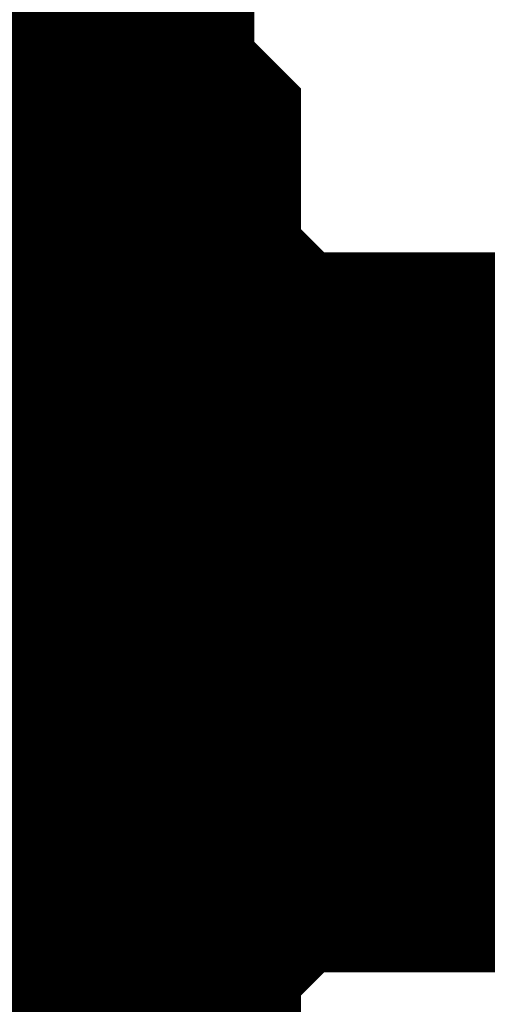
# Model space of a CAD drawing. Header units: inches. Extents: x 0 to 292, y 0 to 193.
# Tile 89 of 112: x 190.506 to 190.7, y 160.872 to 161.282. Entities that reach past the tile are written whole.
import ezdxf

# ---------------------------------------------------------------- set-up
doc = ezdxf.new("R2010")
doc.units = ezdxf.units.IN
doc.layers.add('Sheet', color=255, linetype='Continuous')

msp = doc.modelspace()

# ---------------------------------------------------------------- linework, layer by layer
at = {"layer": 'Sheet'}
for points in [[(190.27805, 161.4449, 0.29972, 0.29972, 0), (190.29754, 161.42541, 0.29972, 0.29972, 0), (190.31702, 161.40592, 0.29972, 0.29972, 0), (190.33651, 161.38643, 0.29972, 0.29972, 0), (190.35599, 161.36694, 0.29972, 0.29972, 0), (190.37547, 161.34745, 0.29972, 0.29972, 0), (190.39496, 161.32796, 0.29972, 0.29972, 0), (190.39496, 161.30847, 0.29972, 0.29972, 0), (190.41444, 161.28897, 0.29972, 0.29972, 0), (190.43392, 161.26948, 0.29972, 0.29972, 0), (190.43392, 161.24999, 0.29972, 0.29972, 0), (190.45341, 161.2305, 0.29972, 0.29972, 0), (190.45341, 161.21101, 0.29972, 0.29972, 0), (190.47289, 161.19152, 0.29972, 0.29972, 0), (190.47289, 161.15254, 0.29972, 0.29972, 0), (190.47289, 161.13305, 0.29972, 0.29972, 0), (190.49238, 161.11355, 0.29972, 0.29972, 0), (190.49238, 161.09406, 0.29972, 0.29972, 0), (190.49238, 161.05508, 0.29972, 0.29972, 0), (190.49238, 161.03559, 0.29972, 0.29972, 0)], [(190.27805, 161.4449, 0.29972, 0.29972, 0), (190.29754, 161.42541, 0.29972, 0.29972, 0), (190.31702, 161.40592, 0.29972, 0.29972, 0), (190.33651, 161.38643, 0.29972, 0.29972, 0), (190.35599, 161.36694, 0.29972, 0.29972, 0), (190.37547, 161.34745, 0.29972, 0.29972, 0), (190.39496, 161.32796, 0.29972, 0.29972, 0), (190.39496, 161.30847, 0.29972, 0.29972, 0), (190.41444, 161.28897, 0.29972, 0.29972, 0), (190.43392, 161.26948, 0.29972, 0.29972, 0), (190.43392, 161.24999, 0.29972, 0.29972, 0), (190.45341, 161.2305, 0.29972, 0.29972, 0), (190.45341, 161.21101, 0.29972, 0.29972, 0), (190.47289, 161.19152, 0.29972, 0.29972, 0), (190.47289, 161.15254, 0.29972, 0.29972, 0), (190.47289, 161.13305, 0.29972, 0.29972, 0), (190.49238, 161.11355, 0.29972, 0.29972, 0), (190.49238, 161.09406, 0.29972, 0.29972, 0), (190.49238, 161.05508, 0.29972, 0.29972, 0), (190.49238, 161.03559, 0.29972, 0.29972, 0)], [(190.27805, 161.4449, 0.29972, 0.29972, 0), (190.29754, 161.42541, 0.29972, 0.29972, 0), (190.31702, 161.40592, 0.29972, 0.29972, 0), (190.33651, 161.38643, 0.29972, 0.29972, 0), (190.35599, 161.36694, 0.29972, 0.29972, 0), (190.37547, 161.34745, 0.29972, 0.29972, 0), (190.39496, 161.32796, 0.29972, 0.29972, 0), (190.39496, 161.30847, 0.29972, 0.29972, 0), (190.41444, 161.28897, 0.29972, 0.29972, 0), (190.43392, 161.26948, 0.29972, 0.29972, 0), (190.43392, 161.24999, 0.29972, 0.29972, 0), (190.45341, 161.2305, 0.29972, 0.29972, 0), (190.45341, 161.21101, 0.29972, 0.29972, 0), (190.47289, 161.19152, 0.29972, 0.29972, 0), (190.47289, 161.15254, 0.29972, 0.29972, 0), (190.47289, 161.13305, 0.29972, 0.29972, 0), (190.49238, 161.11355, 0.29972, 0.29972, 0), (190.49238, 161.09406, 0.29972, 0.29972, 0), (190.49238, 161.05508, 0.29972, 0.29972, 0), (190.49238, 161.03559, 0.29972, 0.29972, 0)], [(190.27805, 161.4449, 0.29972, 0.29972, 0), (190.29754, 161.42541, 0.29972, 0.29972, 0), (190.31702, 161.40592, 0.29972, 0.29972, 0), (190.33651, 161.38643, 0.29972, 0.29972, 0), (190.35599, 161.36694, 0.29972, 0.29972, 0), (190.37547, 161.34745, 0.29972, 0.29972, 0), (190.39496, 161.32796, 0.29972, 0.29972, 0), (190.39496, 161.30847, 0.29972, 0.29972, 0), (190.41444, 161.28897, 0.29972, 0.29972, 0), (190.43392, 161.26948, 0.29972, 0.29972, 0), (190.43392, 161.24999, 0.29972, 0.29972, 0), (190.45341, 161.2305, 0.29972, 0.29972, 0), (190.45341, 161.21101, 0.29972, 0.29972, 0), (190.47289, 161.19152, 0.29972, 0.29972, 0), (190.47289, 161.15254, 0.29972, 0.29972, 0), (190.47289, 161.13305, 0.29972, 0.29972, 0), (190.49238, 161.11355, 0.29972, 0.29972, 0), (190.49238, 161.09406, 0.29972, 0.29972, 0), (190.49238, 161.05508, 0.29972, 0.29972, 0), (190.49238, 161.03559, 0.29972, 0.29972, 0)], [(190.37547, 161.34745, 0.09906, 0.09906, 0), (190.39496, 161.32796, 0.09906, 0.09906, 0), (190.39496, 161.30847, 0.09906, 0.09906, 0), (190.41444, 161.28897, 0.09906, 0.09906, 0), (190.43392, 161.26948, 0.09906, 0.09906, 0), (190.43392, 161.24999, 0.09906, 0.09906, 0), (190.45341, 161.2305, 0.09906, 0.09906, 0), (190.45341, 161.21101, 0.09906, 0.09906, 0), (190.47289, 161.19152, 0.09906, 0.09906, 0), (190.47289, 161.15254, 0.09906, 0.09906, 0), (190.47289, 161.13305, 0.09906, 0.09906, 0), (190.49238, 161.11355, 0.09906, 0.09906, 0), (190.49238, 161.09406, 0.09906, 0.09906, 0), (190.49238, 161.05508, 0.09906, 0.09906, 0), (190.49238, 161.03559, 0.09906, 0.09906, 0)], [(190.37547, 161.34745, 0.09906, 0.09906, 0), (190.39496, 161.32796, 0.09906, 0.09906, 0), (190.39496, 161.30847, 0.09906, 0.09906, 0), (190.41444, 161.28897, 0.09906, 0.09906, 0), (190.43392, 161.26948, 0.09906, 0.09906, 0), (190.43392, 161.24999, 0.09906, 0.09906, 0), (190.45341, 161.2305, 0.09906, 0.09906, 0), (190.45341, 161.21101, 0.09906, 0.09906, 0), (190.47289, 161.19152, 0.09906, 0.09906, 0), (190.47289, 161.15254, 0.09906, 0.09906, 0), (190.47289, 161.13305, 0.09906, 0.09906, 0), (190.49238, 161.11355, 0.09906, 0.09906, 0), (190.49238, 161.09406, 0.09906, 0.09906, 0), (190.49238, 161.05508, 0.09906, 0.09906, 0), (190.49238, 161.03559, 0.09906, 0.09906, 0)], [(190.37547, 161.34745, 0.09906, 0.09906, 0), (190.39496, 161.32796, 0.09906, 0.09906, 0), (190.39496, 161.30847, 0.09906, 0.09906, 0), (190.41444, 161.28897, 0.09906, 0.09906, 0), (190.43392, 161.26948, 0.09906, 0.09906, 0), (190.43392, 161.24999, 0.09906, 0.09906, 0), (190.45341, 161.2305, 0.09906, 0.09906, 0), (190.45341, 161.21101, 0.09906, 0.09906, 0), (190.47289, 161.19152, 0.09906, 0.09906, 0), (190.47289, 161.15254, 0.09906, 0.09906, 0), (190.47289, 161.13305, 0.09906, 0.09906, 0), (190.49238, 161.11355, 0.09906, 0.09906, 0), (190.49238, 161.09406, 0.09906, 0.09906, 0), (190.49238, 161.05508, 0.09906, 0.09906, 0), (190.49238, 161.03559, 0.09906, 0.09906, 0)], [(190.37547, 161.34745, 0.09906, 0.09906, 0), (190.39496, 161.32796, 0.09906, 0.09906, 0), (190.39496, 161.30847, 0.09906, 0.09906, 0), (190.41444, 161.28897, 0.09906, 0.09906, 0), (190.43392, 161.26948, 0.09906, 0.09906, 0), (190.43392, 161.24999, 0.09906, 0.09906, 0), (190.45341, 161.2305, 0.09906, 0.09906, 0), (190.45341, 161.21101, 0.09906, 0.09906, 0), (190.47289, 161.19152, 0.09906, 0.09906, 0), (190.47289, 161.15254, 0.09906, 0.09906, 0), (190.47289, 161.13305, 0.09906, 0.09906, 0), (190.49238, 161.11355, 0.09906, 0.09906, 0), (190.49238, 161.09406, 0.09906, 0.09906, 0), (190.49238, 161.05508, 0.09906, 0.09906, 0), (190.49238, 161.03559, 0.09906, 0.09906, 0)], [(184.70571, 161.03559, 0.29972, 0.29972, 0), (189.79096, 161.03559, 0.29972, 0.29972, 0), (189.9858, 161.03559, 0.29972, 0.29972, 0), (196.39594, 161.03559, 0.29972, 0.29972, 0), (211.63222, 161.03559, 0.29972, 0.29972, 0), (227.37507, 161.03559, 0.29972, 0.29972, 0)], [(190.49238, 161.03559, 0.29972, 0.29972, 0), (190.49238, 161.0161, 0.29972, 0.29972, 0), (190.49238, 160.97712, 0.29972, 0.29972, 0), (190.49238, 160.95763, 0.29972, 0.29972, 0), (190.47289, 160.93813, 0.29972, 0.29972, 0), (190.47289, 160.89915, 0.29972, 0.29972, 0), (190.47289, 160.87966, 0.29972, 0.29972, 0), (190.45341, 160.86017, 0.29972, 0.29972, 0), (190.45341, 160.82119, 0.29972, 0.29972, 0), (190.43392, 160.8017, 0.29972, 0.29972, 0), (190.43392, 160.78221, 0.29972, 0.29972, 0), (190.41444, 160.76271, 0.29972, 0.29972, 0), (190.39496, 160.74322, 0.29972, 0.29972, 0), (190.39496, 160.72373, 0.29972, 0.29972, 0), (190.37547, 160.70424, 0.29972, 0.29972, 0)], [(190.49238, 161.03559, 0.29972, 0.29972, 0), (190.49238, 161.0161, 0.29972, 0.29972, 0), (190.49238, 160.97712, 0.29972, 0.29972, 0), (190.49238, 160.95763, 0.29972, 0.29972, 0), (190.47289, 160.93813, 0.29972, 0.29972, 0), (190.47289, 160.89915, 0.29972, 0.29972, 0), (190.47289, 160.87966, 0.29972, 0.29972, 0), (190.45341, 160.86017, 0.29972, 0.29972, 0), (190.45341, 160.82119, 0.29972, 0.29972, 0), (190.43392, 160.8017, 0.29972, 0.29972, 0), (190.43392, 160.78221, 0.29972, 0.29972, 0), (190.41444, 160.76271, 0.29972, 0.29972, 0), (190.39496, 160.74322, 0.29972, 0.29972, 0), (190.39496, 160.72373, 0.29972, 0.29972, 0), (190.37547, 160.70424, 0.29972, 0.29972, 0)], [(190.49238, 161.03559, 0.29972, 0.29972, 0), (190.49238, 161.0161, 0.29972, 0.29972, 0), (190.49238, 160.97712, 0.29972, 0.29972, 0), (190.49238, 160.95763, 0.29972, 0.29972, 0), (190.47289, 160.93813, 0.29972, 0.29972, 0), (190.47289, 160.89915, 0.29972, 0.29972, 0), (190.47289, 160.87966, 0.29972, 0.29972, 0), (190.45341, 160.86017, 0.29972, 0.29972, 0), (190.45341, 160.82119, 0.29972, 0.29972, 0), (190.43392, 160.8017, 0.29972, 0.29972, 0), (190.43392, 160.78221, 0.29972, 0.29972, 0), (190.41444, 160.76271, 0.29972, 0.29972, 0), (190.39496, 160.74322, 0.29972, 0.29972, 0), (190.39496, 160.72373, 0.29972, 0.29972, 0), (190.37547, 160.70424, 0.29972, 0.29972, 0)], [(190.49238, 161.03559, 0.29972, 0.29972, 0), (190.49238, 161.0161, 0.29972, 0.29972, 0), (190.49238, 160.97712, 0.29972, 0.29972, 0), (190.49238, 160.95763, 0.29972, 0.29972, 0), (190.47289, 160.93813, 0.29972, 0.29972, 0), (190.47289, 160.89915, 0.29972, 0.29972, 0), (190.47289, 160.87966, 0.29972, 0.29972, 0), (190.45341, 160.86017, 0.29972, 0.29972, 0), (190.45341, 160.82119, 0.29972, 0.29972, 0), (190.43392, 160.8017, 0.29972, 0.29972, 0), (190.43392, 160.78221, 0.29972, 0.29972, 0), (190.41444, 160.76271, 0.29972, 0.29972, 0), (190.39496, 160.74322, 0.29972, 0.29972, 0), (190.39496, 160.72373, 0.29972, 0.29972, 0), (190.37547, 160.70424, 0.29972, 0.29972, 0)], [(190.49238, 161.03559, 0.29972, 0.29972, 0), (190.49238, 161.03559, 0.29972, 0.29972, 0), (190.49238, 161.03559, 0.29972, 0.29972, 0), (190.49238, 161.03559, 0.29972, 0.29972, 0), (190.49238, 161.03559, 0.29972, 0.29972, 0), (190.49238, 161.03559, 0.29972, 0.29972, 0), (190.49238, 161.03559, 0.29972, 0.29972, 0), (190.49238, 161.03559, 0.29972, 0.29972, 0), (190.49238, 161.03559, 0.29972, 0.29972, 0), (190.49238, 161.03559, 0.29972, 0.29972, 0), (190.49238, 161.03559, 0.29972, 0.29972, 0), (190.49238, 161.03559, 0.29972, 0.29972, 0), (190.49238, 161.03559, 0.29972, 0.29972, 0), (190.49238, 161.03559, 0.29972, 0.29972, 0), (190.49238, 161.03559, 0.29972, 0.29972, 0), (190.49238, 161.03559, 0.29972, 0.29972, 0), (190.49238, 161.03559, 0.29972, 0.29972, 0), (190.49238, 161.03559, 0.29972, 0.29972, 0), (190.49238, 161.03559, 0.29972, 0.29972, 0), (190.49238, 161.03559, 0.29972, 0.29972, 0), (190.49238, 161.03559, 0.29972, 0.29972, 0), (190.49238, 161.03559, 0.29972, 0.29972, 0), (190.49238, 161.03559, 0.29972, 0.29972, 0), (190.49238, 161.03559, 0.29972, 0.29972, 0), (190.49238, 161.03559, 0.29972, 0.29972, 0), (190.49238, 161.03559, 0.29972, 0.29972, 0), (190.49238, 161.03559, 0.29972, 0.29972, 0), (190.49238, 161.03559, 0.29972, 0.29972, 0), (190.49238, 161.03559, 0.29972, 0.29972, 0), (190.49238, 161.03559, 0.29972, 0.29972, 0), (190.49238, 161.03559, 0.29972, 0.29972, 0), (190.49238, 161.03559, 0.29972, 0.29972, 0), (190.49238, 161.03559, 0.29972, 0.29972, 0)], [(190.49238, 161.03559, 0.29972, 0.29972, 0), (190.49238, 161.03559, 0.29972, 0.29972, 0)], [(190.49238, 161.03559, 0.29972, 0.29972, 0), (190.49238, 161.03559, 0.29972, 0.29972, 0), (190.49238, 161.03559, 0.29972, 0.29972, 0), (190.49238, 161.03559, 0.29972, 0.29972, 0), (190.49238, 161.03559, 0.29972, 0.29972, 0), (190.49238, 161.03559, 0.29972, 0.29972, 0), (190.49238, 161.03559, 0.29972, 0.29972, 0), (190.49238, 161.03559, 0.29972, 0.29972, 0), (190.49238, 161.03559, 0.29972, 0.29972, 0), (190.49238, 161.03559, 0.29972, 0.29972, 0), (190.49238, 161.03559, 0.29972, 0.29972, 0), (190.49238, 161.03559, 0.29972, 0.29972, 0), (190.49238, 161.03559, 0.29972, 0.29972, 0), (190.49238, 161.03559, 0.29972, 0.29972, 0), (190.49238, 161.03559, 0.29972, 0.29972, 0), (190.49238, 161.03559, 0.29972, 0.29972, 0), (190.49238, 161.03559, 0.29972, 0.29972, 0), (190.49238, 161.03559, 0.29972, 0.29972, 0), (190.49238, 161.03559, 0.29972, 0.29972, 0), (190.49238, 161.03559, 0.29972, 0.29972, 0), (190.49238, 161.03559, 0.29972, 0.29972, 0), (190.49238, 161.03559, 0.29972, 0.29972, 0), (190.49238, 161.03559, 0.29972, 0.29972, 0), (190.49238, 161.03559, 0.29972, 0.29972, 0), (190.49238, 161.03559, 0.29972, 0.29972, 0), (190.49238, 161.03559, 0.29972, 0.29972, 0), (190.49238, 161.03559, 0.29972, 0.29972, 0), (190.49238, 161.03559, 0.29972, 0.29972, 0), (190.49238, 161.03559, 0.29972, 0.29972, 0), (190.49238, 161.03559, 0.29972, 0.29972, 0), (190.49238, 161.03559, 0.29972, 0.29972, 0), (190.49238, 161.03559, 0.29972, 0.29972, 0), (190.49238, 161.03559, 0.29972, 0.29972, 0)], [(190.49238, 161.03559, 0.29972, 0.29972, 0), (190.49238, 161.03559, 0.29972, 0.29972, 0)], [(190.49238, 161.03559, 0.29972, 0.29972, 0), (190.49238, 161.03559, 0.29972, 0.29972, 0), (190.49238, 161.03559, 0.29972, 0.29972, 0), (190.49238, 161.03559, 0.29972, 0.29972, 0), (190.49238, 161.03559, 0.29972, 0.29972, 0), (190.49238, 161.03559, 0.29972, 0.29972, 0), (190.49238, 161.03559, 0.29972, 0.29972, 0), (190.49238, 161.03559, 0.29972, 0.29972, 0), (190.49238, 161.03559, 0.29972, 0.29972, 0), (190.49238, 161.03559, 0.29972, 0.29972, 0), (190.49238, 161.03559, 0.29972, 0.29972, 0), (190.49238, 161.03559, 0.29972, 0.29972, 0), (190.49238, 161.03559, 0.29972, 0.29972, 0), (190.49238, 161.03559, 0.29972, 0.29972, 0), (190.49238, 161.03559, 0.29972, 0.29972, 0), (190.49238, 161.03559, 0.29972, 0.29972, 0), (190.49238, 161.03559, 0.29972, 0.29972, 0), (190.49238, 161.03559, 0.29972, 0.29972, 0), (190.49238, 161.03559, 0.29972, 0.29972, 0), (190.49238, 161.03559, 0.29972, 0.29972, 0), (190.49238, 161.03559, 0.29972, 0.29972, 0), (190.49238, 161.03559, 0.29972, 0.29972, 0), (190.49238, 161.03559, 0.29972, 0.29972, 0), (190.49238, 161.03559, 0.29972, 0.29972, 0), (190.49238, 161.03559, 0.29972, 0.29972, 0), (190.49238, 161.03559, 0.29972, 0.29972, 0), (190.49238, 161.03559, 0.29972, 0.29972, 0), (190.49238, 161.03559, 0.29972, 0.29972, 0), (190.49238, 161.03559, 0.29972, 0.29972, 0), (190.49238, 161.03559, 0.29972, 0.29972, 0), (190.49238, 161.03559, 0.29972, 0.29972, 0), (190.49238, 161.03559, 0.29972, 0.29972, 0), (190.49238, 161.03559, 0.29972, 0.29972, 0)], [(190.49238, 161.03559, 0.29972, 0.29972, 0), (190.49238, 161.03559, 0.29972, 0.29972, 0)], [(190.49238, 161.03559, 0.29972, 0.29972, 0), (190.49238, 161.03559, 0.29972, 0.29972, 0), (190.49238, 161.03559, 0.29972, 0.29972, 0), (190.49238, 161.03559, 0.29972, 0.29972, 0), (190.49238, 161.03559, 0.29972, 0.29972, 0), (190.49238, 161.03559, 0.29972, 0.29972, 0), (190.49238, 161.03559, 0.29972, 0.29972, 0), (190.49238, 161.03559, 0.29972, 0.29972, 0), (190.49238, 161.03559, 0.29972, 0.29972, 0), (190.49238, 161.03559, 0.29972, 0.29972, 0), (190.49238, 161.03559, 0.29972, 0.29972, 0), (190.49238, 161.03559, 0.29972, 0.29972, 0), (190.49238, 161.03559, 0.29972, 0.29972, 0), (190.49238, 161.03559, 0.29972, 0.29972, 0), (190.49238, 161.03559, 0.29972, 0.29972, 0), (190.49238, 161.03559, 0.29972, 0.29972, 0), (190.49238, 161.03559, 0.29972, 0.29972, 0), (190.49238, 161.03559, 0.29972, 0.29972, 0), (190.49238, 161.03559, 0.29972, 0.29972, 0), (190.49238, 161.03559, 0.29972, 0.29972, 0), (190.49238, 161.03559, 0.29972, 0.29972, 0), (190.49238, 161.03559, 0.29972, 0.29972, 0), (190.49238, 161.03559, 0.29972, 0.29972, 0), (190.49238, 161.03559, 0.29972, 0.29972, 0), (190.49238, 161.03559, 0.29972, 0.29972, 0), (190.49238, 161.03559, 0.29972, 0.29972, 0), (190.49238, 161.03559, 0.29972, 0.29972, 0), (190.49238, 161.03559, 0.29972, 0.29972, 0), (190.49238, 161.03559, 0.29972, 0.29972, 0), (190.49238, 161.03559, 0.29972, 0.29972, 0), (190.49238, 161.03559, 0.29972, 0.29972, 0), (190.49238, 161.03559, 0.29972, 0.29972, 0), (190.49238, 161.03559, 0.29972, 0.29972, 0)], [(190.49238, 161.03559, 0.29972, 0.29972, 0), (190.49238, 161.03559, 0.29972, 0.29972, 0)], [(190.49238, 161.03559, 0.09906, 0.09906, 0), (190.49238, 161.0161, 0.09906, 0.09906, 0), (190.49238, 160.97712, 0.09906, 0.09906, 0), (190.49238, 160.95763, 0.09906, 0.09906, 0), (190.47289, 160.93813, 0.09906, 0.09906, 0), (190.47289, 160.89915, 0.09906, 0.09906, 0), (190.47289, 160.87966, 0.09906, 0.09906, 0), (190.45341, 160.86017, 0.09906, 0.09906, 0), (190.45341, 160.82119, 0.09906, 0.09906, 0)], [(190.49238, 161.03559, 0.09906, 0.09906, 0), (190.49238, 161.0161, 0.09906, 0.09906, 0), (190.49238, 160.97712, 0.09906, 0.09906, 0), (190.49238, 160.95763, 0.09906, 0.09906, 0), (190.47289, 160.93813, 0.09906, 0.09906, 0), (190.47289, 160.89915, 0.09906, 0.09906, 0), (190.47289, 160.87966, 0.09906, 0.09906, 0), (190.45341, 160.86017, 0.09906, 0.09906, 0), (190.45341, 160.82119, 0.09906, 0.09906, 0)], [(190.49238, 161.03559, 0.09906, 0.09906, 0), (190.49238, 161.0161, 0.09906, 0.09906, 0), (190.49238, 160.97712, 0.09906, 0.09906, 0), (190.49238, 160.95763, 0.09906, 0.09906, 0), (190.47289, 160.93813, 0.09906, 0.09906, 0), (190.47289, 160.89915, 0.09906, 0.09906, 0), (190.47289, 160.87966, 0.09906, 0.09906, 0), (190.45341, 160.86017, 0.09906, 0.09906, 0), (190.45341, 160.82119, 0.09906, 0.09906, 0)], [(190.49238, 161.03559, 0.09906, 0.09906, 0), (190.49238, 161.0161, 0.09906, 0.09906, 0), (190.49238, 160.97712, 0.09906, 0.09906, 0), (190.49238, 160.95763, 0.09906, 0.09906, 0), (190.47289, 160.93813, 0.09906, 0.09906, 0), (190.47289, 160.89915, 0.09906, 0.09906, 0), (190.47289, 160.87966, 0.09906, 0.09906, 0), (190.45341, 160.86017, 0.09906, 0.09906, 0), (190.45341, 160.82119, 0.09906, 0.09906, 0)], [(190.49238, 161.03559, 0.09906, 0.09906, 0), (190.49238, 161.03559, 0.09906, 0.09906, 0), (190.49238, 161.03559, 0.09906, 0.09906, 0), (190.49238, 161.03559, 0.09906, 0.09906, 0), (190.49238, 161.03559, 0.09906, 0.09906, 0), (190.49238, 161.03559, 0.09906, 0.09906, 0), (190.49238, 161.03559, 0.09906, 0.09906, 0), (190.49238, 161.03559, 0.09906, 0.09906, 0), (190.49238, 161.03559, 0.09906, 0.09906, 0), (190.49238, 161.03559, 0.09906, 0.09906, 0), (190.49238, 161.03559, 0.09906, 0.09906, 0), (190.49238, 161.03559, 0.09906, 0.09906, 0), (190.49238, 161.03559, 0.09906, 0.09906, 0), (190.49238, 161.03559, 0.09906, 0.09906, 0), (190.49238, 161.03559, 0.09906, 0.09906, 0), (190.49238, 161.03559, 0.09906, 0.09906, 0), (190.49238, 161.03559, 0.09906, 0.09906, 0), (190.49238, 161.03559, 0.09906, 0.09906, 0), (190.49238, 161.03559, 0.09906, 0.09906, 0), (190.49238, 161.03559, 0.09906, 0.09906, 0), (190.49238, 161.03559, 0.09906, 0.09906, 0), (190.49238, 161.03559, 0.09906, 0.09906, 0), (190.49238, 161.03559, 0.09906, 0.09906, 0), (190.49238, 161.03559, 0.09906, 0.09906, 0), (190.49238, 161.03559, 0.09906, 0.09906, 0), (190.49238, 161.03559, 0.09906, 0.09906, 0), (190.49238, 161.03559, 0.09906, 0.09906, 0), (190.49238, 161.03559, 0.09906, 0.09906, 0), (190.49238, 161.03559, 0.09906, 0.09906, 0), (190.49238, 161.03559, 0.09906, 0.09906, 0), (190.49238, 161.03559, 0.09906, 0.09906, 0), (190.49238, 161.03559, 0.09906, 0.09906, 0), (190.49238, 161.03559, 0.09906, 0.09906, 0)], [(190.49238, 161.03559, 0.09906, 0.09906, 0), (190.49238, 161.03559, 0.09906, 0.09906, 0)], [(190.49238, 161.03559, 0.09906, 0.09906, 0), (190.49238, 161.03559, 0.09906, 0.09906, 0), (190.49238, 161.03559, 0.09906, 0.09906, 0), (190.49238, 161.03559, 0.09906, 0.09906, 0), (190.49238, 161.03559, 0.09906, 0.09906, 0), (190.49238, 161.03559, 0.09906, 0.09906, 0), (190.49238, 161.03559, 0.09906, 0.09906, 0), (190.49238, 161.03559, 0.09906, 0.09906, 0), (190.49238, 161.03559, 0.09906, 0.09906, 0), (190.49238, 161.03559, 0.09906, 0.09906, 0), (190.49238, 161.03559, 0.09906, 0.09906, 0), (190.49238, 161.03559, 0.09906, 0.09906, 0), (190.49238, 161.03559, 0.09906, 0.09906, 0), (190.49238, 161.03559, 0.09906, 0.09906, 0), (190.49238, 161.03559, 0.09906, 0.09906, 0), (190.49238, 161.03559, 0.09906, 0.09906, 0), (190.49238, 161.03559, 0.09906, 0.09906, 0), (190.49238, 161.03559, 0.09906, 0.09906, 0), (190.49238, 161.03559, 0.09906, 0.09906, 0), (190.49238, 161.03559, 0.09906, 0.09906, 0), (190.49238, 161.03559, 0.09906, 0.09906, 0), (190.49238, 161.03559, 0.09906, 0.09906, 0), (190.49238, 161.03559, 0.09906, 0.09906, 0), (190.49238, 161.03559, 0.09906, 0.09906, 0), (190.49238, 161.03559, 0.09906, 0.09906, 0), (190.49238, 161.03559, 0.09906, 0.09906, 0), (190.49238, 161.03559, 0.09906, 0.09906, 0), (190.49238, 161.03559, 0.09906, 0.09906, 0), (190.49238, 161.03559, 0.09906, 0.09906, 0), (190.49238, 161.03559, 0.09906, 0.09906, 0), (190.49238, 161.03559, 0.09906, 0.09906, 0), (190.49238, 161.03559, 0.09906, 0.09906, 0), (190.49238, 161.03559, 0.09906, 0.09906, 0)], [(190.49238, 161.03559, 0.09906, 0.09906, 0), (190.49238, 161.03559, 0.09906, 0.09906, 0)], [(190.49238, 161.03559, 0.09906, 0.09906, 0), (190.49238, 161.03559, 0.09906, 0.09906, 0), (190.49238, 161.03559, 0.09906, 0.09906, 0), (190.49238, 161.03559, 0.09906, 0.09906, 0), (190.49238, 161.03559, 0.09906, 0.09906, 0), (190.49238, 161.03559, 0.09906, 0.09906, 0), (190.49238, 161.03559, 0.09906, 0.09906, 0), (190.49238, 161.03559, 0.09906, 0.09906, 0), (190.49238, 161.03559, 0.09906, 0.09906, 0), (190.49238, 161.03559, 0.09906, 0.09906, 0), (190.49238, 161.03559, 0.09906, 0.09906, 0), (190.49238, 161.03559, 0.09906, 0.09906, 0), (190.49238, 161.03559, 0.09906, 0.09906, 0), (190.49238, 161.03559, 0.09906, 0.09906, 0), (190.49238, 161.03559, 0.09906, 0.09906, 0), (190.49238, 161.03559, 0.09906, 0.09906, 0), (190.49238, 161.03559, 0.09906, 0.09906, 0), (190.49238, 161.03559, 0.09906, 0.09906, 0), (190.49238, 161.03559, 0.09906, 0.09906, 0), (190.49238, 161.03559, 0.09906, 0.09906, 0), (190.49238, 161.03559, 0.09906, 0.09906, 0), (190.49238, 161.03559, 0.09906, 0.09906, 0), (190.49238, 161.03559, 0.09906, 0.09906, 0), (190.49238, 161.03559, 0.09906, 0.09906, 0), (190.49238, 161.03559, 0.09906, 0.09906, 0), (190.49238, 161.03559, 0.09906, 0.09906, 0), (190.49238, 161.03559, 0.09906, 0.09906, 0), (190.49238, 161.03559, 0.09906, 0.09906, 0), (190.49238, 161.03559, 0.09906, 0.09906, 0), (190.49238, 161.03559, 0.09906, 0.09906, 0), (190.49238, 161.03559, 0.09906, 0.09906, 0), (190.49238, 161.03559, 0.09906, 0.09906, 0), (190.49238, 161.03559, 0.09906, 0.09906, 0)], [(190.49238, 161.03559, 0.09906, 0.09906, 0), (190.49238, 161.03559, 0.09906, 0.09906, 0)], [(190.49238, 161.03559, 0.09906, 0.09906, 0), (190.49238, 161.03559, 0.09906, 0.09906, 0), (190.49238, 161.03559, 0.09906, 0.09906, 0), (190.49238, 161.03559, 0.09906, 0.09906, 0), (190.49238, 161.03559, 0.09906, 0.09906, 0), (190.49238, 161.03559, 0.09906, 0.09906, 0), (190.49238, 161.03559, 0.09906, 0.09906, 0), (190.49238, 161.03559, 0.09906, 0.09906, 0), (190.49238, 161.03559, 0.09906, 0.09906, 0), (190.49238, 161.03559, 0.09906, 0.09906, 0), (190.49238, 161.03559, 0.09906, 0.09906, 0), (190.49238, 161.03559, 0.09906, 0.09906, 0), (190.49238, 161.03559, 0.09906, 0.09906, 0), (190.49238, 161.03559, 0.09906, 0.09906, 0), (190.49238, 161.03559, 0.09906, 0.09906, 0), (190.49238, 161.03559, 0.09906, 0.09906, 0), (190.49238, 161.03559, 0.09906, 0.09906, 0), (190.49238, 161.03559, 0.09906, 0.09906, 0), (190.49238, 161.03559, 0.09906, 0.09906, 0), (190.49238, 161.03559, 0.09906, 0.09906, 0), (190.49238, 161.03559, 0.09906, 0.09906, 0), (190.49238, 161.03559, 0.09906, 0.09906, 0), (190.49238, 161.03559, 0.09906, 0.09906, 0), (190.49238, 161.03559, 0.09906, 0.09906, 0), (190.49238, 161.03559, 0.09906, 0.09906, 0), (190.49238, 161.03559, 0.09906, 0.09906, 0), (190.49238, 161.03559, 0.09906, 0.09906, 0), (190.49238, 161.03559, 0.09906, 0.09906, 0), (190.49238, 161.03559, 0.09906, 0.09906, 0), (190.49238, 161.03559, 0.09906, 0.09906, 0), (190.49238, 161.03559, 0.09906, 0.09906, 0), (190.49238, 161.03559, 0.09906, 0.09906, 0), (190.49238, 161.03559, 0.09906, 0.09906, 0)], [(190.49238, 161.03559, 0.09906, 0.09906, 0), (190.49238, 161.03559, 0.09906, 0.09906, 0)]]:
    msp.add_lwpolyline(points, format="xyseb", dxfattribs=at)

doc.saveas('drawing.dxf')
